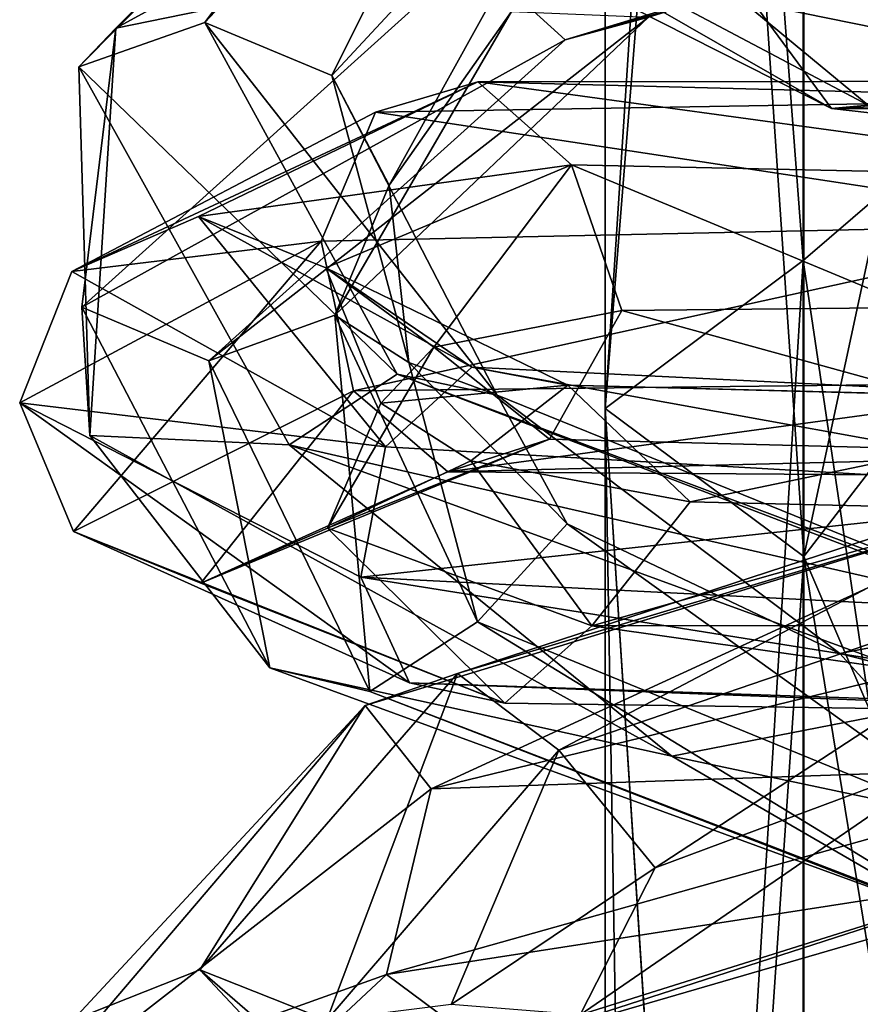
# Model space of a CAD drawing. Header units: millimetres. Extents: x -25 to 71, y -3 to 471.
# Tile 161 of 199: x -14 to -5, y 376 to 387. Entities that reach past the tile are written whole.
import ezdxf

# ---------------------------------------------------------------- set-up
doc = ezdxf.new("R2010")
doc.units = ezdxf.units.MM
doc.header["$LTSCALE"] = 65.185185
for name, color, linetype in [('1623', 7, 'CONTINUOUS'), ('1624', 7, 'CONTINUOUS'), ('1637', 7, 'CONTINUOUS'), ('1638', 7, 'CONTINUOUS'), ('904', 7, 'CONTINUOUS')]:
    doc.layers.add(name, color=color, linetype=linetype)

msp = doc.modelspace()

# ---------------------------------------------------------------- linework, layer by layer
at = {"layer": '1623', "linetype": 'CONTINUOUS'}
for points in [[(-12.012, 384.322, 6.507), (-8.912, 385.814, -1.457), (-13.417, 383.71, 6.429), (-12.012, 384.322, 6.507)], [(-13.417, 383.71, 6.429), (-8.912, 385.814, -1.457), (-10.047, 385.476, -2.462), (-13.417, 383.71, 6.429)], [(-12.012, 384.322, 6.507), (-7.874, 384.895, -0.76), (-8.912, 385.814, -1.457), (-12.012, 384.322, 6.507)], [(-10.047, 385.476, -2.462), (-8.912, 385.814, -1.457), (-1.546, 385.623, -7.092), (-10.047, 385.476, -2.462)], [(-8.912, 385.814, -1.457), (-1.128, 384.75, -4.443), (-1.261, 385.823, -5.569), (-8.912, 385.814, -1.457)], [(-8.912, 385.814, -1.457), (-1.261, 385.823, -5.569), (-1.546, 385.623, -7.092), (-8.912, 385.814, -1.457)], [(-7.874, 384.895, -0.76), (-1.128, 384.75, -4.443), (-8.912, 385.814, -1.457), (-7.874, 384.895, -0.76)], [(-10.047, 385.476, -2.462), (-1.546, 385.623, -7.092), (-1.873, 384.237, -8.115), (-10.047, 385.476, -2.462)], [(-13.417, 383.71, 6.429), (-10.047, 385.476, -2.462), (-10.65, 384.045, -3.148), (-13.417, 383.71, 6.429)], [(-10.65, 384.045, -3.148), (-10.047, 385.476, -2.462), (-1.873, 384.237, -8.115), (-10.65, 384.045, -3.148)], [(-10.599, 383.75, 6.325), (-7.874, 384.895, -0.76), (-12.012, 384.322, 6.507), (-10.599, 383.75, 6.325)], [(-10.599, 383.75, 6.325), (-9.4, 382.871, 2.436), (-7.874, 384.895, -0.76), (-10.599, 383.75, 6.325)], [(-9.4, 382.871, 2.436), (-7.316, 383.277, -1.013), (-7.874, 384.895, -0.76), (-9.4, 382.871, 2.436)], [(-7.316, 383.277, -1.013), (-4.068, 383.31, -3.438), (-7.874, 384.895, -0.76), (-7.316, 383.277, -1.013)], [(-7.874, 384.895, -0.76), (-4.068, 383.31, -3.438), (-1.128, 384.75, -4.443), (-7.874, 384.895, -0.76)], [(-9.938, 381.767, 15.227), (-12.012, 384.322, 6.507), (-13.417, 383.71, 6.429), (-9.938, 381.767, 15.227)], [(-8.98, 382.649, 14.448), (-10.599, 383.75, 6.325), (-12.012, 384.322, 6.507), (-8.98, 382.649, 14.448)], [(-8.98, 382.649, 14.448), (-12.012, 384.322, 6.507), (-9.938, 381.767, 15.227), (-8.98, 382.649, 14.448)], [(-13.997, 382.255, 6.186), (-13.417, 383.71, 6.429), (-10.65, 384.045, -3.148), (-13.997, 382.255, 6.186)], [(-9.938, 381.767, 15.227), (-13.417, 383.71, 6.429), (-13.997, 382.255, 6.186), (-9.938, 381.767, 15.227)], [(-9.988, 382.25, 6.389), (-9.4, 382.871, 2.436), (-10.599, 383.75, 6.325), (-9.988, 382.25, 6.389)], [(-7.913, 382.448, 13.384), (-9.988, 382.25, 6.389), (-10.599, 383.75, 6.325), (-7.913, 382.448, 13.384)], [(-7.913, 382.448, 13.384), (-10.599, 383.75, 6.325), (-8.98, 382.649, 14.448), (-7.913, 382.448, 13.384)], [(-1.383, 381.272, 19.666), (-8.98, 382.649, 14.448), (-9.938, 381.767, 15.227), (-1.383, 381.272, 19.666)], [(-1.361, 382.275, 18.539), (-7.913, 382.448, 13.384), (-8.98, 382.649, 14.448), (-1.361, 382.275, 18.539)], [(-1.361, 382.275, 18.539), (-8.98, 382.649, 14.448), (-1.383, 381.272, 19.666), (-1.361, 382.275, 18.539)], [(-8.989, 381.609, 10.256), (-9.988, 382.25, 6.389), (-7.913, 382.448, 13.384), (-8.989, 381.609, 10.256)], [(-6.557, 381.156, 13.45), (-8.989, 381.609, 10.256), (-7.913, 382.448, 13.384), (-6.557, 381.156, 13.45)], [(-1.186, 382.275, 17.037), (-6.557, 381.156, 13.45), (-7.913, 382.448, 13.384), (-1.186, 382.275, 17.037)], [(-1.186, 382.275, 17.037), (-7.913, 382.448, 13.384), (-1.361, 382.275, 18.539), (-1.186, 382.275, 17.037)], [(-10.209, 380.32, 15.307), (-9.938, 381.767, 15.227), (-13.997, 382.255, 6.186), (-10.209, 380.32, 15.307)], [(-3.083, 381.074, 15.505), (-6.557, 381.156, 13.45), (-1.186, 382.275, 17.037), (-3.083, 381.074, 15.505)], [(-1.383, 381.272, 19.666), (-9.938, 381.767, 15.227), (-10.209, 380.32, 15.307), (-1.383, 381.272, 19.666)], [(-1.215, 379.865, 19.784), (-1.383, 381.272, 19.666), (-10.209, 380.32, 15.307), (-1.215, 379.865, 19.784)]]:
    msp.add_3dface(points, dxfattribs=at)
at = {"layer": '1624', "linetype": 'CONTINUOUS'}
for points in [[(-10.65, 384.045, -3.148), (-1.873, 384.237, -8.115), (-10.291, 382.385, -3.162), (-10.65, 384.045, -3.148)], [(-1.873, 384.237, -8.115), (-1.93, 382.482, -8.022), (-10.291, 382.385, -3.162), (-1.873, 384.237, -8.115)], [(-13.997, 382.255, 6.186), (-10.65, 384.045, -3.148), (-13.4, 380.826, 5.851), (-13.997, 382.255, 6.186)], [(-10.65, 384.045, -3.148), (-10.291, 382.385, -3.162), (-13.4, 380.826, 5.851), (-10.65, 384.045, -3.148)], [(-7.316, 383.277, -1.013), (-9.4, 382.871, 2.436), (-8.118, 381.85, -1.446), (-7.316, 383.277, -1.013)], [(-7.316, 383.277, -1.013), (-8.118, 381.85, -1.446), (-1.511, 381.68, -5.351), (-7.316, 383.277, -1.013)], [(-4.068, 383.31, -3.438), (-7.316, 383.277, -1.013), (-1.511, 381.68, -5.351), (-4.068, 383.31, -3.438)], [(-9.4, 382.871, 2.436), (-9.988, 382.25, 6.389), (-10.582, 380.864, 5.746), (-9.4, 382.871, 2.436)], [(-9.4, 382.871, 2.436), (-10.582, 380.864, 5.746), (-8.118, 381.85, -1.446), (-9.4, 382.871, 2.436)], [(-10.291, 382.385, -3.162), (-1.93, 382.482, -8.022), (-9.244, 381.487, -2.449), (-10.291, 382.385, -3.162)], [(-9.244, 381.487, -2.449), (-1.93, 382.482, -8.022), (-1.779, 381.437, -6.869), (-9.244, 381.487, -2.449)], [(-13.4, 380.826, 5.851), (-10.291, 382.385, -3.162), (-11.988, 380.254, 5.675), (-13.4, 380.826, 5.851)], [(-11.988, 380.254, 5.675), (-10.291, 382.385, -3.162), (-9.244, 381.487, -2.449), (-11.988, 380.254, 5.675)], [(-10.209, 380.32, 15.307), (-13.997, 382.255, 6.186), (-9.671, 379.149, 14.591), (-10.209, 380.32, 15.307)], [(-13.997, 382.255, 6.186), (-13.4, 380.826, 5.851), (-9.671, 379.149, 14.591), (-13.997, 382.255, 6.186)], [(-9.988, 382.25, 6.389), (-8.989, 381.609, 10.256), (-10.582, 380.864, 5.746), (-9.988, 382.25, 6.389)], [(-11.988, 380.254, 5.675), (-9.244, 381.487, -2.449), (-8.118, 381.85, -1.446), (-11.988, 380.254, 5.675)], [(-10.582, 380.864, 5.746), (-11.988, 380.254, 5.675), (-8.118, 381.85, -1.446), (-10.582, 380.864, 5.746)], [(-8.118, 381.85, -1.446), (-9.244, 381.487, -2.449), (-1.511, 381.68, -5.351), (-8.118, 381.85, -1.446)], [(-9.244, 381.487, -2.449), (-1.779, 381.437, -6.869), (-1.511, 381.68, -5.351), (-9.244, 381.487, -2.449)], [(-8.989, 381.609, 10.256), (-7.646, 379.781, 12.731), (-10.582, 380.864, 5.746), (-8.989, 381.609, 10.256)], [(-8.989, 381.609, 10.256), (-6.557, 381.156, 13.45), (-7.646, 379.781, 12.731), (-8.989, 381.609, 10.256)], [(-6.557, 381.156, 13.45), (-3.083, 381.074, 15.505), (-7.646, 379.781, 12.731), (-6.557, 381.156, 13.45)], [(-3.083, 381.074, 15.505), (-0.809, 379.784, 16.152), (-7.646, 379.781, 12.731), (-3.083, 381.074, 15.505)], [(-9.671, 379.149, 14.591), (-13.4, 380.826, 5.851), (-8.612, 378.922, 13.529), (-9.671, 379.149, 14.591)], [(-8.612, 378.922, 13.529), (-13.4, 380.826, 5.851), (-11.988, 380.254, 5.675), (-8.612, 378.922, 13.529)], [(-8.612, 378.922, 13.529), (-11.988, 380.254, 5.675), (-10.582, 380.864, 5.746), (-8.612, 378.922, 13.529)], [(-7.646, 379.781, 12.731), (-8.612, 378.922, 13.529), (-10.582, 380.864, 5.746), (-7.646, 379.781, 12.731)], [(-1.215, 379.865, 19.784), (-10.209, 380.32, 15.307), (-1.005, 378.851, 18.807), (-1.215, 379.865, 19.784)], [(-10.209, 380.32, 15.307), (-9.671, 379.149, 14.591), (-1.005, 378.851, 18.807), (-10.209, 380.32, 15.307)], [(-0.838, 378.809, 17.308), (-8.612, 378.922, 13.529), (-7.646, 379.781, 12.731), (-0.838, 378.809, 17.308)], [(-0.809, 379.784, 16.152), (-0.838, 378.809, 17.308), (-7.646, 379.781, 12.731), (-0.809, 379.784, 16.152)], [(-1.005, 378.851, 18.807), (-9.671, 379.149, 14.591), (-0.838, 378.809, 17.308), (-1.005, 378.851, 18.807)], [(-0.838, 378.809, 17.308), (-9.671, 379.149, 14.591), (-8.612, 378.922, 13.529), (-0.838, 378.809, 17.308)]]:
    msp.add_3dface(points, dxfattribs=at)
at = {"layer": '1637', "linetype": 'CONTINUOUS'}
for points in [[(-12.93, 386.41, 218.397), (-8.977, 387.218, 222.995), (-6.049, 390.163, 224.742), (-12.93, 386.41, 218.397)], [(-4.58, 385.557, 201.026), (-9.442, 389.576, 206.136), (-10.708, 388.799, 205.792), (-4.58, 385.557, 201.026)], [(-4.028, 386.568, 202.008), (-9.442, 389.576, 206.136), (-4.58, 385.557, 201.026), (-4.028, 386.568, 202.008)], [(-4.988, 385.52, 199.572), (-10.708, 388.799, 205.792), (-11.898, 389.015, 204.867), (-4.988, 385.52, 199.572)], [(-4.988, 385.52, 199.572), (-11.898, 389.015, 204.867), (-5.851, 386.686, 198.771), (-4.988, 385.52, 199.572)], [(-4.58, 385.557, 201.026), (-10.708, 388.799, 205.792), (-4.988, 385.52, 199.572), (-4.58, 385.557, 201.026)], [(-7.02, 386.533, 221.082), (-0.156, 388.642, 223.144), (-7.944, 386.281, 222.306), (-7.02, 386.533, 221.082)], [(-7.944, 386.281, 222.306), (-0.156, 388.642, 223.144), (-0.161, 388.506, 224.698), (-7.944, 386.281, 222.306)], [(-7.944, 386.281, 222.306), (-0.161, 388.506, 224.698), (-8.977, 387.218, 222.995), (-7.944, 386.281, 222.306)], [(-13.308, 383.315, 215.621), (-7.944, 386.281, 222.306), (-8.977, 387.218, 222.995), (-13.308, 383.315, 215.621)], [(-13.308, 383.315, 215.621), (-8.977, 387.218, 222.995), (-12.93, 386.41, 218.397), (-13.308, 383.315, 215.621)], [(-0.92, 385.689, 197.845), (-4.988, 385.52, 199.572), (-5.851, 386.686, 198.771), (-0.92, 385.689, 197.845)], [(-9.896, 384.667, 214.869), (-8.537, 386.595, 218.159), (-10.5, 383.226, 215.368), (-9.896, 384.667, 214.869)], [(-10.5, 383.226, 215.368), (-8.537, 386.595, 218.159), (-7.02, 386.533, 221.082), (-10.5, 383.226, 215.368)], [(-10.5, 383.226, 215.368), (-7.02, 386.533, 221.082), (-11.897, 382.718, 215.764), (-10.5, 383.226, 215.368)], [(-11.897, 382.718, 215.764), (-7.02, 386.533, 221.082), (-7.944, 386.281, 222.306), (-11.897, 382.718, 215.764)], [(-13.217, 381.891, 209.398), (-13.308, 383.315, 215.621), (-12.93, 386.41, 218.397), (-13.217, 381.891, 209.398)], [(-11.897, 382.718, 215.764), (-7.944, 386.281, 222.306), (-13.308, 383.315, 215.621), (-11.897, 382.718, 215.764)], [(4.138, 385.441, 198.605), (-4.988, 385.52, 199.572), (-0.92, 385.689, 197.845), (4.138, 385.441, 198.605)], [(4.328, 384.463, 199.755), (-4.58, 385.557, 201.026), (-4.988, 385.52, 199.572), (4.328, 384.463, 199.755)], [(4.328, 384.463, 199.755), (-4.988, 385.52, 199.572), (4.138, 385.441, 198.605), (4.328, 384.463, 199.755)], [(-9.679, 382.7, 211.336), (-9.896, 384.667, 214.869), (-10.5, 383.226, 215.368), (-9.679, 382.7, 211.336)], [(-11.221, 379.312, 207.388), (-11.897, 382.718, 215.764), (-13.308, 383.315, 215.621), (-11.221, 379.312, 207.388)], [(-11.221, 379.312, 207.388), (-13.308, 383.315, 215.621), (-13.217, 381.891, 209.398), (-11.221, 379.312, 207.388)], [(-10.112, 379.05, 208.396), (-10.5, 383.226, 215.368), (-11.897, 382.718, 215.764), (-10.112, 379.05, 208.396)], [(-8.915, 379.824, 208.931), (-9.679, 382.7, 211.336), (-10.5, 383.226, 215.368), (-8.915, 379.824, 208.931)], [(-8.915, 379.824, 208.931), (-10.5, 383.226, 215.368), (-10.112, 379.05, 208.396), (-8.915, 379.824, 208.931)], [(-10.112, 379.05, 208.396), (-11.897, 382.718, 215.764), (-11.221, 379.312, 207.388), (-10.112, 379.05, 208.396)], [(-7.92, 380.91, 208.165), (-9.679, 382.7, 211.336), (-8.915, 379.824, 208.931), (-7.92, 380.91, 208.165)], [(-6.758, 378.333, 202.544), (-11.221, 379.312, 207.388), (-13.217, 381.891, 209.398), (-6.758, 378.333, 202.544)], [(-3.031, 377.409, 205.067), (-7.92, 380.91, 208.165), (-8.915, 379.824, 208.931), (-3.031, 377.409, 205.067)], [(-4.896, 379.472, 205.896), (-7.92, 380.91, 208.165), (-3.031, 377.409, 205.067), (-4.896, 379.472, 205.896)], [(-9.432, 377.971, 226.266), (-1.652, 378.238, 229.269), (-0.124, 380.236, 229.436), (-9.432, 377.971, 226.266)], [(-3.45, 376.485, 203.945), (-8.915, 379.824, 208.931), (-10.112, 379.05, 208.396), (-3.45, 376.485, 203.945)], [(-3.031, 377.409, 205.067), (-8.915, 379.824, 208.931), (-3.45, 376.485, 203.945), (-3.031, 377.409, 205.067)], [(-1.094, 378.504, 204.935), (-4.896, 379.472, 205.896), (-3.031, 377.409, 205.067), (-1.094, 378.504, 204.935)], [(-3.722, 376.575, 202.462), (-10.112, 379.05, 208.396), (-11.221, 379.312, 207.388), (-3.722, 376.575, 202.462)], [(-3.722, 376.575, 202.462), (-11.221, 379.312, 207.388), (-6.758, 378.333, 202.544), (-3.722, 376.575, 202.462)], [(-3.45, 376.485, 203.945), (-10.112, 379.05, 208.396), (-3.722, 376.575, 202.462), (-3.45, 376.485, 203.945)], [(-6.946, 377.096, 223.24), (-3.579, 378.349, 225.123), (-7.776, 375.464, 223.668), (-6.946, 377.096, 223.24)], [(-7.776, 375.464, 223.668), (-3.579, 378.349, 225.123), (-1.211, 377.527, 226.574), (-7.776, 375.464, 223.668)], [(-1.931, 377.314, 201.194), (-3.722, 376.575, 202.462), (-6.758, 378.333, 202.544), (-1.931, 377.314, 201.194)], [(-9.925, 375.912, 225.439), (-1.357, 377.241, 228.101), (-1.652, 378.238, 229.269), (-9.925, 375.912, 225.439)], [(-9.925, 375.912, 225.439), (-1.652, 378.238, 229.269), (-9.432, 377.971, 226.266), (-9.925, 375.912, 225.439)], [(-13.929, 374.477, 217.955), (-9.925, 375.912, 225.439), (-9.432, 377.971, 226.266), (-13.929, 374.477, 217.955)], [(-7.776, 375.464, 223.668), (-1.211, 377.527, 226.574), (-8.802, 375.076, 224.766), (-7.776, 375.464, 223.668)], [(-8.802, 375.076, 224.766), (-1.211, 377.527, 226.574), (-1.357, 377.241, 228.101), (-8.802, 375.076, 224.766)], [(-8.802, 375.076, 224.766), (-1.357, 377.241, 228.101), (-9.925, 375.912, 225.439), (-8.802, 375.076, 224.766)], [(-9.209, 375.579, 220.237), (-6.946, 377.096, 223.24), (-7.776, 375.464, 223.668), (-9.209, 375.579, 220.237)], [(-13.412, 372.656, 217.341), (-9.925, 375.912, 225.439), (-13.929, 374.477, 217.955), (-13.412, 372.656, 217.341)], [(-13.412, 372.656, 217.341), (-8.802, 375.076, 224.766), (-9.925, 375.912, 225.439), (-13.412, 372.656, 217.341)]]:
    msp.add_3dface(points, dxfattribs=at)
at = {"layer": '1638', "linetype": 'CONTINUOUS'}
for points in [[(-11.943, 386.474, 213.858), (-9.243, 390.115, 221.642), (-8.319, 390.332, 220.41), (-11.943, 386.474, 213.858)], [(-11.943, 386.474, 213.858), (-8.319, 390.332, 220.41), (-10.533, 385.884, 214.019), (-11.943, 386.474, 213.858)], [(-10.533, 385.884, 214.019), (-8.319, 390.332, 220.41), (-7.286, 389.379, 219.748), (-10.533, 385.884, 214.019)], [(-12.93, 386.41, 218.397), (-6.049, 390.163, 224.742), (-9.243, 390.115, 221.642), (-12.93, 386.41, 218.397)], [(-13.341, 385.981, 214.269), (-12.93, 386.41, 218.397), (-9.243, 390.115, 221.642), (-13.341, 385.981, 214.269)], [(-13.341, 385.981, 214.269), (-9.243, 390.115, 221.642), (-11.943, 386.474, 213.858), (-13.341, 385.981, 214.269)], [(-9.896, 384.667, 214.869), (-10.533, 385.884, 214.019), (-7.286, 389.379, 219.748), (-9.896, 384.667, 214.869)], [(-8.537, 386.595, 218.159), (-9.896, 384.667, 214.869), (-7.286, 389.379, 219.748), (-8.537, 386.595, 218.159)], [(-0.92, 385.689, 197.845), (-5.851, 386.686, 198.771), (-4.638, 387.835, 198.4), (-0.92, 385.689, 197.845)], [(-9.808, 382.571, 206.721), (-13.341, 385.981, 214.269), (-11.943, 386.474, 213.858), (-9.808, 382.571, 206.721)], [(-9.808, 382.571, 206.721), (-11.943, 386.474, 213.858), (-8.699, 382.339, 207.737), (-9.808, 382.571, 206.721)], [(-8.699, 382.339, 207.737), (-11.943, 386.474, 213.858), (-10.533, 385.884, 214.019), (-8.699, 382.339, 207.737)], [(-13.217, 381.891, 209.398), (-12.93, 386.41, 218.397), (-13.341, 385.981, 214.269), (-13.217, 381.891, 209.398)], [(-11.005, 381.787, 206.208), (-13.217, 381.891, 209.398), (-13.341, 385.981, 214.269), (-11.005, 381.787, 206.208)], [(-11.005, 381.787, 206.208), (-13.341, 385.981, 214.269), (-9.808, 382.571, 206.721), (-11.005, 381.787, 206.208)], [(-9.896, 384.667, 214.869), (-9.679, 382.7, 211.336), (-10.533, 385.884, 214.019), (-9.896, 384.667, 214.869)], [(-9.679, 382.7, 211.336), (-8.699, 382.339, 207.737), (-10.533, 385.884, 214.019), (-9.679, 382.7, 211.336)], [(-9.679, 382.7, 211.336), (-7.92, 380.91, 208.165), (-8.699, 382.339, 207.737), (-9.679, 382.7, 211.336)], [(-2.942, 379.946, 202.651), (-11.005, 381.787, 206.208), (-9.808, 382.571, 206.721), (-2.942, 379.946, 202.651)], [(-2.942, 379.946, 202.651), (-9.808, 382.571, 206.721), (-2.67, 379.896, 204.138), (-2.942, 379.946, 202.651)], [(-2.67, 379.896, 204.138), (-9.808, 382.571, 206.721), (-8.699, 382.339, 207.737), (-2.67, 379.896, 204.138)], [(-7.92, 380.91, 208.165), (-4.896, 379.472, 205.896), (-8.699, 382.339, 207.737), (-7.92, 380.91, 208.165)], [(-4.896, 379.472, 205.896), (-2.67, 379.896, 204.138), (-8.699, 382.339, 207.737), (-4.896, 379.472, 205.896)], [(-6.758, 378.333, 202.544), (-13.217, 381.891, 209.398), (-11.005, 381.787, 206.208), (-6.758, 378.333, 202.544)], [(-3.362, 378.994, 201.557), (-6.758, 378.333, 202.544), (-11.005, 381.787, 206.208), (-3.362, 378.994, 201.557)], [(-3.362, 378.994, 201.557), (-11.005, 381.787, 206.208), (-2.942, 379.946, 202.651), (-3.362, 378.994, 201.557)], [(-9.139, 379.25, 223.242), (-2.019, 381.381, 228.336), (-1.874, 381.625, 226.798), (-9.139, 379.25, 223.242)], [(-9.139, 379.25, 223.242), (-1.874, 381.625, 226.798), (-8.015, 378.399, 222.594), (-9.139, 379.25, 223.242)], [(-8.015, 378.399, 222.594), (-1.874, 381.625, 226.798), (-1.578, 380.599, 225.661), (-8.015, 378.399, 222.594)], [(-10.164, 378.894, 224.353), (-9.432, 377.971, 226.266), (-2.019, 381.381, 228.336), (-10.164, 378.894, 224.353)], [(-10.164, 378.894, 224.353), (-2.019, 381.381, 228.336), (-9.139, 379.25, 223.242), (-10.164, 378.894, 224.353)], [(-9.432, 377.971, 226.266), (-0.124, 380.236, 229.436), (-2.019, 381.381, 228.336), (-9.432, 377.971, 226.266)], [(-6.946, 377.096, 223.24), (-8.015, 378.399, 222.594), (-1.578, 380.599, 225.661), (-6.946, 377.096, 223.24)], [(-3.579, 378.349, 225.123), (-6.946, 377.096, 223.24), (-1.578, 380.599, 225.661), (-3.579, 378.349, 225.123)], [(-4.896, 379.472, 205.896), (-1.094, 378.504, 204.935), (-2.67, 379.896, 204.138), (-4.896, 379.472, 205.896)], [(-11.997, 375.965, 216.035), (-10.164, 378.894, 224.353), (-9.139, 379.25, 223.242), (-11.997, 375.965, 216.035)], [(-11.997, 375.965, 216.035), (-9.139, 379.25, 223.242), (-10.588, 375.406, 216.273), (-11.997, 375.965, 216.035)], [(-10.588, 375.406, 216.273), (-9.139, 379.25, 223.242), (-8.015, 378.399, 222.594), (-10.588, 375.406, 216.273)], [(-1.931, 377.314, 201.194), (-6.758, 378.333, 202.544), (-3.362, 378.994, 201.557), (-1.931, 377.314, 201.194)], [(-13.929, 374.477, 217.955), (-9.432, 377.971, 226.266), (-10.164, 378.894, 224.353), (-13.929, 374.477, 217.955)], [(-13.408, 375.405, 216.26), (-13.929, 374.477, 217.955), (-10.164, 378.894, 224.353), (-13.408, 375.405, 216.26)], [(-13.408, 375.405, 216.26), (-10.164, 378.894, 224.353), (-11.997, 375.965, 216.035), (-13.408, 375.405, 216.26)], [(-9.209, 375.579, 220.237), (-10.588, 375.406, 216.273), (-8.015, 378.399, 222.594), (-9.209, 375.579, 220.237)], [(-6.946, 377.096, 223.24), (-9.209, 375.579, 220.237), (-8.015, 378.399, 222.594), (-6.946, 377.096, 223.24)], [(-9.07, 372.845, 208.796), (-13.408, 375.405, 216.26), (-11.997, 375.965, 216.035), (-9.07, 372.845, 208.796)], [(-9.07, 372.845, 208.796), (-11.997, 375.965, 216.035), (-8.054, 372.548, 209.887), (-9.07, 372.845, 208.796)], [(-8.054, 372.548, 209.887), (-11.997, 375.965, 216.035), (-10.588, 375.406, 216.273), (-8.054, 372.548, 209.887)]]:
    msp.add_3dface(points, dxfattribs=at)
at = {"layer": '904', "linetype": 'CONTINUOUS'}
for points in [[(-5.303, 383.831, 0.34), (-7.5, 412.853, 21.013), (-5.303, 415.974, 16.718), (-5.303, 383.831, 0.34)], [(-7.5, 412.853, 198.987), (-7.5, 382.19, 214.611), (-5.303, 415.974, 203.282), (-7.5, 412.853, 198.987)], [(-5.303, 415.974, 203.282), (-7.5, 382.19, 214.611), (-5.303, 383.831, 219.66), (-5.303, 415.974, 203.282)], [(-5.303, 383.831, 0.34), (-5.303, 415.974, 16.718), (0, 388.387, -0.414), (-5.303, 383.831, 0.34)], [(-5.303, 415.974, 203.282), (-5.303, 383.831, 219.66), (0, 388.387, 220.414), (-5.303, 415.974, 203.282)], [(-7.5, 382.19, 5.389), (-5.295, 409.734, 25.305), (-7.5, 412.853, 21.013), (-7.5, 382.19, 5.389)], [(-5.295, 409.734, 194.695), (-5.295, 380.55, 209.565), (-7.5, 412.853, 198.987), (-5.295, 409.734, 194.695)], [(-7.5, 412.853, 198.987), (-5.295, 380.55, 209.565), (-7.5, 382.19, 214.611), (-7.5, 412.853, 198.987)], [(-7.5, 382.19, 5.389), (-7.5, 412.853, 21.013), (-5.303, 383.831, 0.34), (-7.5, 382.19, 5.389)], [(-5.295, 380.55, 10.435), (-5.295, 409.734, 25.305), (-7.5, 382.19, 5.389), (-5.295, 380.55, 10.435)], [(-5.295, 409.734, 194.695), (0, 387.425, 204.698), (-5.295, 380.55, 209.565), (-5.295, 409.734, 194.695)], [(-5.295, 380.55, 10.435), (0, 405.146, 24.774), (-5.295, 409.734, 25.305), (-5.295, 380.55, 10.435)], [(0, 387.425, 15.302), (0, 405.146, 24.774), (-5.295, 380.55, 10.435), (0, 387.425, 15.302)], [(0, 348.2, -7.5), (-5.303, 383.831, 0.34), (0, 388.387, -0.414), (0, 348.2, -7.5)], [(-5.303, 383.831, 219.66), (-5.303, 348.2, 225.303), (0, 388.387, 220.414), (-5.303, 383.831, 219.66)], [(0, 388.387, 220.414), (-5.303, 348.2, 225.303), (0, 348.2, 227.5), (0, 388.387, 220.414)], [(0, 387.425, 204.698), (0, 368.197, 210.53), (-5.295, 380.55, 209.565), (0, 387.425, 204.698)], [(0, 368.197, 9.47), (0, 387.425, 15.302), (-5.295, 380.55, 10.435), (0, 368.197, 9.47)], [(-5.303, 348.2, -5.303), (-7.5, 382.19, 5.389), (-5.303, 383.831, 0.34), (-5.303, 348.2, -5.303)], [(-7.5, 382.19, 214.611), (-7.5, 348.2, 219.994), (-5.303, 383.831, 219.66), (-7.5, 382.19, 214.611)], [(-7.5, 348.2, 219.994), (-7.5, 348.2, 220), (-5.303, 383.831, 219.66), (-7.5, 348.2, 219.994)], [(-5.303, 383.831, 219.66), (-7.5, 348.2, 220), (-5.303, 348.2, 225.303), (-5.303, 383.831, 219.66)], [(0, 348.2, -7.5), (-5.303, 348.2, -5.303), (-5.303, 383.831, 0.34), (0, 348.2, -7.5)], [(-5.303, 348.2, -5.303), (-7.5, 348.2), (-7.5, 382.19, 5.389), (-5.303, 348.2, -5.303)], [(-7.5, 348.2), (-7.5, 348.2, 0.006), (-7.5, 382.19, 5.389), (-7.5, 348.2)], [(-7.5, 348.2, 0.006), (-5.295, 380.55, 10.435), (-7.5, 382.19, 5.389), (-7.5, 348.2, 0.006)], [(-5.295, 380.55, 209.565), (-5.295, 348.2, 214.688), (-7.5, 382.19, 214.611), (-5.295, 380.55, 209.565)], [(-5.295, 348.2, 214.688), (-6.926, 348.2, 217.122), (-7.5, 382.19, 214.611), (-5.295, 348.2, 214.688)], [(-7.5, 382.19, 214.611), (-6.926, 348.2, 217.122), (-7.5, 348.2, 219.994), (-7.5, 382.19, 214.611)], [(-7.5, 348.2, 0.006), (-5.295, 348.2, 5.312), (-5.295, 380.55, 10.435), (-7.5, 348.2, 0.006)], [(-5.295, 348.2, 5.312), (0, 368.197, 9.47), (-5.295, 380.55, 10.435), (-5.295, 348.2, 5.312)], [(0, 368.197, 210.53), (0, 348.2, 212.5), (-5.295, 380.55, 209.565), (0, 368.197, 210.53)], [(-5.295, 380.55, 209.565), (0, 348.2, 212.5), (-5.295, 348.2, 214.688), (-5.295, 380.55, 209.565)]]:
    msp.add_3dface(points, dxfattribs=at)

doc.saveas('drawing.dxf')
